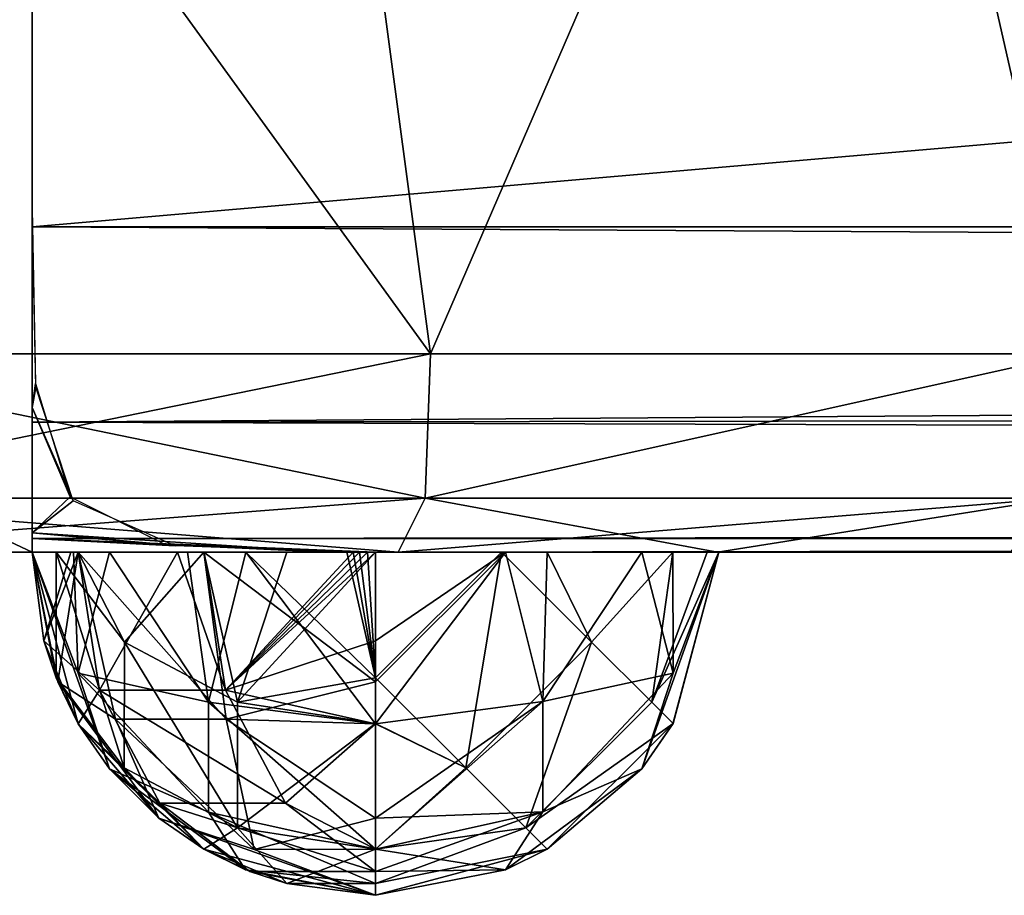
# Model space of a CAD drawing. Header units: millimetres. Extents: x -96 to 96, y -34 to 18.
# Tile 51 of 192: x -45.77 to -44.33, y -32.5 to -31.22. Entities that reach past the tile are written whole.
import ezdxf

# ---------------------------------------------------------------- set-up
doc = ezdxf.new("R2010")
doc.units = ezdxf.units.MM
doc.header["$LTSCALE"] = 65.185185
for name, color, linetype in [('104', 7, 'CONTINUOUS'), ('194', 7, 'CONTINUOUS'), ('238', 7, 'CONTINUOUS'), ('270', 7, 'CONTINUOUS'), ('275', 7, 'CONTINUOUS'), ('303', 7, 'CONTINUOUS'), ('321', 7, 'CONTINUOUS'), ('337', 7, 'CONTINUOUS'), ('351', 7, 'CONTINUOUS'), ('587', 7, 'CONTINUOUS'), ('588', 7, 'CONTINUOUS'), ('594', 7, 'CONTINUOUS'), ('595', 7, 'CONTINUOUS'), ('615', 7, 'CONTINUOUS'), ('617', 7, 'CONTINUOUS'), ('627', 7, 'CONTINUOUS'), ('628', 7, 'CONTINUOUS'), ('637', 7, 'CONTINUOUS'), ('638', 7, 'CONTINUOUS'), ('645', 7, 'CONTINUOUS'), ('646', 7, 'CONTINUOUS'), ('653', 7, 'CONTINUOUS'), ('654', 7, 'CONTINUOUS')]:
    doc.layers.add(name, color=color, linetype=linetype)

msp = doc.modelspace()

# ---------------------------------------------------------------- linework, layer by layer
at = {"layer": '104', "color": 7, "linetype": 'Continuous'}
for points in [[(-50.4228, -32, -20.3524), (-54.25, -32, -22.2466), (-45.75, -32, -22.2466), (-50.4228, -32, -20.3524)], [(-54.25, -32, 22.2466), (-49.5772, -32, 20.3524), (-45.75, -32, 22.2466), (-54.25, -32, 22.2466)], [(-49.5772, -32, -20.3524), (-50.4228, -32, -20.3524), (-45.75, -32, -22.2466), (-49.5772, -32, -20.3524)], [(-48.8154, -32, -19.9855), (-49.5772, -32, -20.3524), (-45.75, -32, -22.2466), (-48.8154, -32, -19.9855)], [(-49.5772, -32, 20.3524), (-48.8154, -32, 19.9855), (-45.75, -32, 22.2466), (-49.5772, -32, 20.3524)], [(-48.2882, -32, -19.3244), (-48.8154, -32, -19.9855), (-45.75, -32, -22.2466), (-48.2882, -32, -19.3244)], [(-48.8154, -32, 19.9855), (-48.2882, -32, 19.3244), (-45.75, -32, 16.2624), (-48.8154, -32, 19.9855)], [(-48.8154, -32, 19.9855), (-45.75, -32, 16.2624), (-45.75, -32, 22.2466), (-48.8154, -32, 19.9855)], [(-48.1, -32, -18.5), (-48.2882, -32, -19.3244), (-45.75, -32, -22.2466), (-48.1, -32, -18.5)], [(-45.75, -32, 16.2624), (-48.2882, -32, 19.3244), (-46.2, -32, 11.7127), (-45.75, -32, 16.2624)], [(-46.2, -32, -11.7127), (-48.1, -32, -18.5), (-45.75, -32, -22.2466), (-46.2, -32, -11.7127)], [(-45.2172, -32, 11.8763), (-45.75, -32, 16.2624), (-46.2, -32, 11.7127), (-45.2172, -32, 11.8763)], [(-45.2172, -32, -11.8763), (-46.2, -32, -11.7127), (-45.25, -32, -15.7624), (-45.2172, -32, -11.8763)], [(-45.25, -32, -15.7624), (-46.2, -32, -11.7127), (-45.5, -32, -15.8294), (-45.25, -32, -15.7624)], [(-45.5, -32, -15.8294), (-46.2, -32, -11.7127), (-45.683, -32, -16.0124), (-45.5, -32, -15.8294)], [(-45.683, -32, -16.0124), (-46.2, -32, -11.7127), (-45.75, -32, -16.2624), (-45.683, -32, -16.0124)], [(-45.75, -32, -16.2624), (-46.2, -32, -11.7127), (-45.75, -32, -22.2466), (-45.75, -32, -16.2624)], [(-45.7151, -32, 16.0789), (-45.75, -32, 16.2624), (-45.2172, -32, 11.8763), (-45.7151, -32, 16.0789)], [(-45.683, -32, 16.0124), (-45.7151, -32, 16.0789), (-45.2172, -32, 11.8763), (-45.683, -32, 16.0124)], [(-45.5, -32, 15.8294), (-45.683, -32, 16.0124), (-45.2172, -32, 11.8763), (-45.5, -32, 15.8294)], [(-45.3794, -32, 15.7795), (-45.5, -32, 15.8294), (-45.2172, -32, 11.8763), (-45.3794, -32, 15.7795)], [(-45.25, -32, 15.7624), (-45.3794, -32, 15.7795), (-45.2172, -32, 11.8763), (-45.25, -32, 15.7624)], [(-4.873, -32, 22.7624), (-45.25, -32, 22.7624), (-29.5069, -32, 21.7064), (-4.873, -32, 22.7624)], [(-29.5069, -32, 21.7064), (-45.25, -32, 22.7624), (-40.8476, -32, 21.7064), (-29.5069, -32, 21.7064)], [(-45.0607, -32, 22.7252), (-45, -32, 22.6955), (-45.25, -32, 22.7624), (-45.0607, -32, 22.7252)], [(-45.25, -32, 22.7624), (-45, -32, 22.6955), (-40.8476, -32, 21.7064), (-45.25, -32, 22.7624)], [(-45.0665, -32, 15.7973), (-45.25, -32, 15.7624), (-45.2172, -32, 11.8763), (-45.0665, -32, 15.7973)], [(-45.0607, -32, -15.7997), (-45.2172, -32, -11.8763), (-45.25, -32, -15.7624), (-45.0607, -32, -15.7997)], [(-45.25, -32, -22.7624), (-4.873, -32, -22.7624), (-45.0665, -32, -22.7276), (-45.25, -32, -22.7624)], [(-44.7523, -32, 12.0804), (-45.0665, -32, 15.7973), (-45.2172, -32, 11.8763), (-44.7523, -32, 12.0804)], [(-44.817, -32, -16.0124), (-45.2172, -32, -11.8763), (-44.8623, -32, -15.9468), (-44.817, -32, -16.0124)], [(-44.8623, -32, -15.9468), (-45.2172, -32, -11.8763), (-45, -32, -15.8294), (-44.8623, -32, -15.9468)], [(-45, -32, -15.8294), (-45.2172, -32, -11.8763), (-45.0607, -32, -15.7997), (-45, -32, -15.8294)], [(-44.7523, -32, -12.0804), (-45.2172, -32, -11.8763), (-44.817, -32, -16.0124), (-44.7523, -32, -12.0804)], [(-45, -32, 15.8294), (-45.0665, -32, 15.7973), (-44.7523, -32, 12.0804), (-45, -32, 15.8294)], [(-45.0665, -32, -22.7276), (-4.873, -32, -22.7624), (-45, -32, -22.6955), (-45.0665, -32, -22.7276)], [(-40.8476, -32, 21.7064), (-45, -32, 22.6955), (-42.1352, -32, 21.4503), (-40.8476, -32, 21.7064)], [(-44.8623, -32, 22.5781), (-44.817, -32, 22.5125), (-45, -32, 22.6955), (-44.8623, -32, 22.5781)], [(-45, -32, 22.6955), (-44.817, -32, 22.5125), (-42.1352, -32, 21.4503), (-45, -32, 22.6955)], [(-44.817, -32, 16.0125), (-45, -32, 15.8294), (-44.7523, -32, 12.0804), (-44.817, -32, 16.0125)], [(-45, -32, -22.6955), (-4.873, -32, -22.7624), (-44.817, -32, -22.5124), (-45, -32, -22.6955)], [(-44.817, -32, 22.5125), (-44.75, -32, 22.2624), (-43.9562, -32, 19.6293), (-44.817, -32, 22.5125)], [(-42.1352, -32, 21.4503), (-44.817, -32, 22.5125), (-43.2268, -32, 20.7209), (-42.1352, -32, 21.4503)], [(-43.2268, -32, 20.7209), (-44.817, -32, 22.5125), (-43.9562, -32, 19.6293), (-43.2268, -32, 20.7209)], [(-44.767, -32, 16.1331), (-44.817, -32, 16.0125), (-44.7523, -32, 12.0804), (-44.767, -32, 16.1331)], [(-44.75, -32, -16.2624), (-44.7523, -32, -12.0804), (-44.817, -32, -16.0124), (-44.75, -32, -16.2624)], [(-44.817, -32, -22.5124), (-4.873, -32, -22.7624), (-44.767, -32, -22.3918), (-44.817, -32, -22.5124)], [(-44.75, -32, 16.2624), (-44.767, -32, 16.1331), (-44.7523, -32, 12.0804), (-44.75, -32, 16.2624)], [(-44.767, -32, -22.3918), (-4.873, -32, -22.7624), (-44.75, -32, -22.2624), (-44.767, -32, -22.3918)], [(-44.3258, -32, 12.3609), (-44.75, -32, 16.2624), (-44.7523, -32, 12.0804), (-44.3258, -32, 12.3609)], [(-44.3258, -32, -12.3609), (-44.7523, -32, -12.0804), (-44.75, -32, -16.2624), (-44.3258, -32, -12.3609)], [(-40.8476, -32, -21.7064), (-42.1352, -32, -21.4503), (-44.75, -32, -22.2624), (-40.8476, -32, -21.7064)], [(-4.873, -32, -22.7624), (-40.8476, -32, -21.7064), (-44.75, -32, -22.2624), (-4.873, -32, -22.7624)], [(-43.9562, -32, 19.6293), (-44.75, -32, 22.2624), (-44.2123, -32, 18.3417), (-43.9562, -32, 19.6293)], [(-44.2123, -32, 18.3417), (-44.75, -32, 22.2624), (-44.2123, -32, 14.5396), (-44.2123, -32, 18.3417)], [(-44.2123, -32, 14.5396), (-44.75, -32, 22.2624), (-44.3258, -32, 12.3609), (-44.2123, -32, 14.5396)], [(-44.75, -32, 22.2624), (-44.75, -32, 16.2624), (-44.3258, -32, 12.3609), (-44.75, -32, 22.2624)], [(-44.2123, -32, -18.3417), (-44.3258, -32, -12.3609), (-44.75, -32, -16.2624), (-44.2123, -32, -18.3417)], [(-44.75, -32, -22.2624), (-43.9562, -32, -19.6293), (-44.75, -32, -16.2624), (-44.75, -32, -22.2624)], [(-42.1352, -32, -21.4503), (-43.2268, -32, -20.7209), (-44.75, -32, -22.2624), (-42.1352, -32, -21.4503)], [(-43.9562, -32, -19.6293), (-44.2123, -32, -18.3417), (-44.75, -32, -16.2624), (-43.9562, -32, -19.6293)], [(-43.2268, -32, -20.7209), (-43.9562, -32, -19.6293), (-44.75, -32, -22.2624), (-43.2268, -32, -20.7209)]]:
    msp.add_3dface(points, dxfattribs=at)
at = {"layer": '194', "color": 7, "linetype": 'Continuous'}
for points in [[(-4.873, -31.5262, -23.2618), (-45.75, -31.5262, -23.2618), (-4.873, -28, -23.4466), (-4.873, -31.5262, -23.2618)], [(-45.75, -31.5262, -23.2618), (-45.75, -28, -23.4466), (-4.873, -28, -23.4466), (-45.75, -31.5262, -23.2618)]]:
    msp.add_3dface(points, dxfattribs=at)
at = {"layer": '238', "color": 7, "linetype": 'Continuous'}
for points in [[(-4.873, -31.5262, 23.2618), (-4.873, -28, 23.4466), (-45.75, -28, 23.4466), (-4.873, -31.5262, 23.2618)], [(-4.873, -31.5262, 23.2618), (-45.75, -28, 23.4466), (-45.75, -31.5262, 23.2618), (-4.873, -31.5262, 23.2618)]]:
    msp.add_3dface(points, dxfattribs=at)
at = {"layer": '270', "color": 7, "linetype": 'Continuous'}
for points in [[(-45.75, -31.5, -22.2624), (-45.75, -31.7896, -22.3549), (-45.7447, -31.7597, -22.3352), (-45.75, -31.5, -22.2624)], [(-45.75, -31.8106, -23.1543), (-45.75, -31.5262, -23.2618), (-4.873, -31.7647, -23.1866), (-45.75, -31.8106, -23.1543)], [(-45.75, -31.5262, -23.2618), (-4.873, -31.5262, -23.2618), (-4.873, -31.7647, -23.1866), (-45.75, -31.5262, -23.2618)], [(-45.7447, -31.7597, -22.3352), (-45.75, -31.7896, -22.3549), (-45.6903, -31.9252, -22.4993), (-45.7447, -31.7597, -22.3352)], [(-4.873, -31.9373, -23.0049), (-45.75, -31.8106, -23.1543), (-4.873, -31.7647, -23.1866), (-4.873, -31.9373, -23.0049)], [(-45.75, -31.7896, -22.3549), (-45.75, -31.9722, -22.598), (-45.6903, -31.9252, -22.4993), (-45.75, -31.7896, -22.3549)], [(-45.75, -31.9802, -22.9019), (-45.75, -31.8106, -23.1543), (-4.873, -31.9373, -23.0049), (-45.75, -31.9802, -22.9019)], [(-45.6903, -31.9252, -22.4993), (-45.75, -31.9722, -22.598), (-45.5417, -31.9911, -22.6685), (-45.6903, -31.9252, -22.4993)], [(-4.873, -32, -22.7624), (-45.75, -31.9802, -22.9019), (-4.873, -31.9373, -23.0049), (-4.873, -32, -22.7624)], [(-45.75, -31.9722, -22.598), (-45.75, -31.9802, -22.9019), (-45.5417, -31.9911, -22.6685), (-45.75, -31.9722, -22.598)], [(-45.2735, -32, -22.7619), (-45.75, -31.9802, -22.9019), (-45.2618, -32, -22.7623), (-45.2735, -32, -22.7619)], [(-45.2826, -32, -22.7614), (-45.75, -31.9802, -22.9019), (-45.2735, -32, -22.7619), (-45.2826, -32, -22.7614)], [(-45.2917, -32, -22.7607), (-45.75, -31.9802, -22.9019), (-45.2826, -32, -22.7614), (-45.2917, -32, -22.7607)], [(-45.5417, -31.9911, -22.6685), (-45.75, -31.9802, -22.9019), (-45.2917, -32, -22.7607), (-45.5417, -31.9911, -22.6685)], [(-4.873, -32, -22.7624), (-45.25, -32, -22.7624), (-45.75, -31.9802, -22.9019), (-4.873, -32, -22.7624)], [(-45.75, -31.9802, -22.9019), (-45.25, -32, -22.7624), (-45.2618, -32, -22.7623), (-45.75, -31.9802, -22.9019)]]:
    msp.add_3dface(points, dxfattribs=at)
at = {"layer": '275', "color": 7, "linetype": 'Continuous'}
for points in [[(-45.75, -31.5, 22.2624), (-45.7451, -31.7543, 22.3319), (-45.75, -31.7896, 22.3549), (-45.75, -31.5, 22.2624)], [(-4.873, -31.5262, 23.2618), (-45.75, -31.5262, 23.2618), (-45.75, -31.8106, 23.1543), (-4.873, -31.5262, 23.2618)], [(-4.873, -31.5262, 23.2618), (-45.75, -31.8106, 23.1543), (-4.873, -31.7647, 23.1866), (-4.873, -31.5262, 23.2618)], [(-45.7451, -31.7543, 22.3319), (-45.6948, -31.9198, 22.4908), (-45.75, -31.7896, 22.3549), (-45.7451, -31.7543, 22.3319)], [(-4.873, -31.7647, 23.1866), (-45.75, -31.8106, 23.1543), (-4.873, -31.9373, 23.0049), (-4.873, -31.7647, 23.1866)], [(-45.75, -31.7896, 22.3549), (-45.6948, -31.9198, 22.4908), (-45.75, -31.9722, 22.598), (-45.75, -31.7896, 22.3549)], [(-45.75, -31.8106, 23.1543), (-45.75, -31.9802, 22.9019), (-4.873, -31.9373, 23.0049), (-45.75, -31.8106, 23.1543)], [(-45.6948, -31.9198, 22.4908), (-45.5563, -31.9889, 22.6576), (-45.75, -31.9722, 22.598), (-45.6948, -31.9198, 22.4908)], [(-45.75, -31.9802, 22.9019), (-45.25, -32, 22.7624), (-4.873, -31.9373, 23.0049), (-45.75, -31.9802, 22.9019)], [(-45.25, -32, 22.7624), (-4.873, -32, 22.7624), (-4.873, -31.9373, 23.0049), (-45.25, -32, 22.7624)], [(-45.5563, -31.9889, 22.6576), (-45.3183, -32, 22.7578), (-45.75, -31.9722, 22.598), (-45.5563, -31.9889, 22.6576)], [(-45.75, -31.9722, 22.598), (-45.3183, -32, 22.7578), (-45.75, -31.9802, 22.9019), (-45.75, -31.9722, 22.598)], [(-45.2618, -32, 22.7623), (-45.25, -32, 22.7624), (-45.75, -31.9802, 22.9019), (-45.2618, -32, 22.7623)], [(-45.2735, -32, 22.7619), (-45.2618, -32, 22.7623), (-45.75, -31.9802, 22.9019), (-45.2735, -32, 22.7619)], [(-45.2826, -32, 22.7614), (-45.2735, -32, 22.7619), (-45.75, -31.9802, 22.9019), (-45.2826, -32, 22.7614)], [(-45.2917, -32, 22.7607), (-45.2826, -32, 22.7614), (-45.75, -31.9802, 22.9019), (-45.2917, -32, 22.7607)], [(-45.298, -32, 22.7601), (-45.2917, -32, 22.7607), (-45.75, -31.9802, 22.9019), (-45.298, -32, 22.7601)], [(-45.3042, -32, 22.7595), (-45.298, -32, 22.7601), (-45.75, -31.9802, 22.9019), (-45.3042, -32, 22.7595)], [(-45.3081, -32, 22.7591), (-45.3042, -32, 22.7595), (-45.75, -31.9802, 22.9019), (-45.3081, -32, 22.7591)], [(-45.3119, -32, 22.7586), (-45.3081, -32, 22.7591), (-45.75, -31.9802, 22.9019), (-45.3119, -32, 22.7586)], [(-45.314, -32, 22.7583), (-45.3119, -32, 22.7586), (-45.75, -31.9802, 22.9019), (-45.314, -32, 22.7583)], [(-45.3162, -32, 22.7581), (-45.314, -32, 22.7583), (-45.75, -31.9802, 22.9019), (-45.3162, -32, 22.7581)], [(-45.3183, -32, 22.7578), (-45.3162, -32, 22.7581), (-45.75, -31.9802, 22.9019), (-45.3183, -32, 22.7578)]]:
    msp.add_3dface(points, dxfattribs=at)
at = {"layer": '303', "color": 7, "linetype": 'Continuous'}
for points in [[(-46.2, -31.7113, 11.2596), (-45.36, -30.2887, 10.6821), (-45.17, -31.7113, 11.4152), (-46.2, -31.7113, 11.2596)], [(-46.2, -31.7113, 11.2596), (-46.2, -30.2887, 10.5962), (-45.36, -30.2887, 10.6821), (-46.2, -31.7113, 11.2596)], [(-45.36, -30.2887, 10.6821), (-44.5549, -30.2887, 10.9362), (-45.17, -31.7113, 11.4152), (-45.36, -30.2887, 10.6821)], [(-45.17, -31.7113, 11.4152), (-44.5549, -30.2887, 10.9362), (-44.2319, -31.7113, 11.8681), (-45.17, -31.7113, 11.4152)], [(-44.5549, -30.2887, 10.9362), (-43.8178, -30.2887, 11.348), (-44.2319, -31.7113, 11.8681), (-44.5549, -30.2887, 10.9362)]]:
    msp.add_3dface(points, dxfattribs=at)
at = {"layer": '321', "color": 7, "linetype": 'Continuous'}
for points in [[(-46.2, -30.2887, -10.5962), (-45.17, -31.7113, -11.4152), (-45.36, -30.2887, -10.6821), (-46.2, -30.2887, -10.5962)], [(-46.2, -31.7113, -11.2596), (-45.17, -31.7113, -11.4152), (-46.2, -30.2887, -10.5962), (-46.2, -31.7113, -11.2596)], [(-45.36, -30.2887, -10.6821), (-45.17, -31.7113, -11.4152), (-44.5549, -30.2887, -10.9362), (-45.36, -30.2887, -10.6821)], [(-45.17, -31.7113, -11.4152), (-44.2319, -31.7113, -11.8681), (-44.5549, -30.2887, -10.9362), (-45.17, -31.7113, -11.4152)], [(-44.5549, -30.2887, -10.9362), (-44.2319, -31.7113, -11.8681), (-43.8178, -30.2887, -11.348), (-44.5549, -30.2887, -10.9362)]]:
    msp.add_3dface(points, dxfattribs=at)
at = {"layer": '337', "color": 7, "linetype": 'Continuous'}
for points in [[(-46.2, -31.7113, 11.2596), (-45.17, -31.7113, 11.4152), (-46.2, -31.9217, 11.4441), (-46.2, -31.7113, 11.2596)], [(-45.17, -31.7113, 11.4152), (-45.1779, -31.9217, 11.6062), (-46.2, -31.9217, 11.4441), (-45.17, -31.7113, 11.4152)], [(-45.17, -31.7113, 11.4152), (-44.2319, -31.7113, 11.8681), (-45.1779, -31.9217, 11.6062), (-45.17, -31.7113, 11.4152)], [(-44.2319, -31.7113, 11.8681), (-44.2562, -31.9217, 12.0767), (-45.1779, -31.9217, 11.6062), (-44.2319, -31.7113, 11.8681)], [(-45.2172, -32, 11.8763), (-46.2, -32, 11.7127), (-45.1779, -31.9217, 11.6062), (-45.2172, -32, 11.8763)], [(-45.1779, -31.9217, 11.6062), (-46.2, -32, 11.7127), (-46.2, -31.9217, 11.4441), (-45.1779, -31.9217, 11.6062)], [(-44.7523, -32, 12.0804), (-45.2172, -32, 11.8763), (-44.2562, -31.9217, 12.0767), (-44.7523, -32, 12.0804)], [(-44.2562, -31.9217, 12.0767), (-45.2172, -32, 11.8763), (-45.1779, -31.9217, 11.6062), (-44.2562, -31.9217, 12.0767)], [(-44.3258, -32, 12.3609), (-44.7523, -32, 12.0804), (-44.2562, -31.9217, 12.0767), (-44.3258, -32, 12.3609)]]:
    msp.add_3dface(points, dxfattribs=at)
at = {"layer": '351', "color": 7, "linetype": 'Continuous'}
for points in [[(-46.2, -31.7113, -11.2596), (-46.2, -31.9217, -11.4441), (-45.1779, -31.9217, -11.6062), (-46.2, -31.7113, -11.2596)], [(-45.17, -31.7113, -11.4152), (-46.2, -31.7113, -11.2596), (-45.1779, -31.9217, -11.6062), (-45.17, -31.7113, -11.4152)], [(-44.2319, -31.7113, -11.8681), (-45.17, -31.7113, -11.4152), (-45.1779, -31.9217, -11.6062), (-44.2319, -31.7113, -11.8681)], [(-44.2562, -31.9217, -12.0767), (-44.2319, -31.7113, -11.8681), (-45.1779, -31.9217, -11.6062), (-44.2562, -31.9217, -12.0767)], [(-46.2, -31.9217, -11.4441), (-45.2172, -32, -11.8763), (-45.1779, -31.9217, -11.6062), (-46.2, -31.9217, -11.4441)], [(-46.2, -32, -11.7127), (-45.2172, -32, -11.8763), (-46.2, -31.9217, -11.4441), (-46.2, -32, -11.7127)], [(-45.2172, -32, -11.8763), (-44.7523, -32, -12.0804), (-45.1779, -31.9217, -11.6062), (-45.2172, -32, -11.8763)], [(-44.7523, -32, -12.0804), (-44.2562, -31.9217, -12.0767), (-45.1779, -31.9217, -11.6062), (-44.7523, -32, -12.0804)], [(-44.7523, -32, -12.0804), (-44.3258, -32, -12.3609), (-44.2562, -31.9217, -12.0767), (-44.7523, -32, -12.0804)]]:
    msp.add_3dface(points, dxfattribs=at)
at = {"layer": '587', "color": 7, "linetype": 'Continuous'}
for points in [[(-45.75, -32, -22.2624), (-45.75, -32, -22.2466), (-45.75, -28, -22.2466), (-45.75, -32, -22.2624)], [(-45.75, -28, -23.4466), (-45.75, -31.5262, -23.2618), (-45.75, -28, -22.3028), (-45.75, -28, -23.4466)], [(-45.75, -31.5, -22.2624), (-45.75, -32, -22.2624), (-45.75, -28, -22.2466), (-45.75, -31.5, -22.2624)], [(-45.75, -28, -22.3028), (-45.75, -31.5262, -23.2618), (-45.75, -28, -22.2466), (-45.75, -28, -22.3028)], [(-45.75, -31.5262, -23.2618), (-45.75, -31.5, -22.2624), (-45.75, -28, -22.2466), (-45.75, -31.5262, -23.2618)], [(-45.75, -31.5262, -23.2618), (-45.75, -31.7896, -22.3549), (-45.75, -31.5, -22.2624), (-45.75, -31.5262, -23.2618)], [(-45.75, -31.5262, -23.2618), (-45.75, -31.8106, -23.1543), (-45.75, -31.7896, -22.3549), (-45.75, -31.5262, -23.2618)], [(-45.75, -31.8106, -23.1543), (-45.75, -31.9722, -22.598), (-45.75, -31.7896, -22.3549), (-45.75, -31.8106, -23.1543)], [(-45.75, -31.8106, -23.1543), (-45.75, -31.9802, -22.9019), (-45.75, -31.9722, -22.598), (-45.75, -31.8106, -23.1543)]]:
    msp.add_3dface(points, dxfattribs=at)
at = {"layer": '588', "color": 7, "linetype": 'Continuous'}
for points in [[(-45.75, -28, -22.2466), (-54.25, -32, -22.2466), (-54.25, -28, -22.2466), (-45.75, -28, -22.2466)], [(-45.75, -32, -22.2466), (-54.25, -32, -22.2466), (-45.75, -28, -22.2466), (-45.75, -32, -22.2466)]]:
    msp.add_3dface(points, dxfattribs=at)
at = {"layer": '594', "color": 7, "linetype": 'Continuous'}
for points in [[(-54.25, -32, 22.2466), (-45.75, -32, 22.2466), (-54.25, -28, 22.2466), (-54.25, -32, 22.2466)], [(-54.25, -28, 22.2466), (-45.75, -32, 22.2466), (-45.75, -28, 22.2466), (-54.25, -28, 22.2466)]]:
    msp.add_3dface(points, dxfattribs=at)
at = {"layer": '595', "color": 7, "linetype": 'Continuous'}
for points in [[(-45.75, -28, 22.2466), (-45.75, -32, 22.2466), (-45.75, -28, 22.3028), (-45.75, -28, 22.2466)], [(-45.75, -31.5262, 23.2618), (-45.75, -28, 23.4466), (-45.75, -31.5, 22.2624), (-45.75, -31.5262, 23.2618)], [(-45.75, -31.5, 22.2624), (-45.75, -28, 23.4466), (-45.75, -28, 22.3028), (-45.75, -31.5, 22.2624)], [(-45.75, -32, 22.2466), (-45.75, -31.5, 22.2624), (-45.75, -28, 22.3028), (-45.75, -32, 22.2466)], [(-45.75, -31.5262, 23.2618), (-45.75, -31.5, 22.2624), (-45.75, -31.7896, 22.3549), (-45.75, -31.5262, 23.2618)], [(-45.75, -31.5, 22.2624), (-45.75, -32, 22.2466), (-45.75, -32, 22.2624), (-45.75, -31.5, 22.2624)], [(-45.75, -31.5262, 23.2618), (-45.75, -31.7896, 22.3549), (-45.75, -31.8106, 23.1543), (-45.75, -31.5262, 23.2618)], [(-45.75, -31.7896, 22.3549), (-45.75, -31.9722, 22.598), (-45.75, -31.8106, 23.1543), (-45.75, -31.7896, 22.3549)], [(-45.75, -31.9722, 22.598), (-45.75, -31.9802, 22.9019), (-45.75, -31.8106, 23.1543), (-45.75, -31.9722, 22.598)]]:
    msp.add_3dface(points, dxfattribs=at)
at = {"layer": '615', "color": 7, "linetype": 'Continuous'}
for points in [[(-45.75, -32, 22.2466), (-45.75, -32, 16.2624), (-45.7153, -32.1831, 16.2624), (-45.75, -32, 22.2466)], [(-45.75, -32, 22.2624), (-45.75, -32, 22.2466), (-45.7153, -32.1831, 16.2624), (-45.75, -32, 22.2624)], [(-45.733, -32.1294, 22.2624), (-45.75, -32, 22.2624), (-45.7153, -32.1831, 16.2624), (-45.733, -32.1294, 22.2624)], [(-44.75, -32, 16.2624), (-44.817, -32.25, 22.2624), (-44.8169, -32.2498, 16.2624), (-44.75, -32, 16.2624)], [(-44.75, -32, 16.2624), (-44.75, -32, 22.2624), (-44.817, -32.25, 22.2624), (-44.75, -32, 16.2624)], [(-45.683, -32.25, 22.2624), (-45.733, -32.1294, 22.2624), (-45.7153, -32.1831, 16.2624), (-45.683, -32.25, 22.2624)], [(-45.683, -32.25, 16.2624), (-45.683, -32.25, 22.2624), (-45.7153, -32.1831, 16.2624), (-45.683, -32.25, 16.2624)], [(-45.5, -32.433, 22.2624), (-45.683, -32.25, 22.2624), (-45.683, -32.25, 16.2624), (-45.5, -32.433, 22.2624)], [(-45.5, -32.433, 16.2624), (-45.5, -32.433, 22.2624), (-45.683, -32.25, 16.2624), (-45.5, -32.433, 16.2624)], [(-44.8169, -32.2498, 16.2624), (-44.8623, -32.3157, 22.2624), (-45, -32.433, 16.2624), (-44.8169, -32.2498, 16.2624)], [(-44.817, -32.25, 22.2624), (-44.8623, -32.3157, 22.2624), (-44.8169, -32.2498, 16.2624), (-44.817, -32.25, 22.2624)], [(-44.8623, -32.3157, 22.2624), (-45, -32.433, 22.2624), (-45, -32.433, 16.2624), (-44.8623, -32.3157, 22.2624)], [(-45.3794, -32.483, 16.2624), (-45.4331, -32.4653, 22.2624), (-45.5, -32.433, 16.2624), (-45.3794, -32.483, 16.2624)], [(-45.4331, -32.4653, 22.2624), (-45.5, -32.433, 22.2624), (-45.5, -32.433, 16.2624), (-45.4331, -32.4653, 22.2624)], [(-45.0607, -32.4628, 22.2624), (-45.25, -32.5, 22.2624), (-45, -32.433, 16.2624), (-45.0607, -32.4628, 22.2624)], [(-45, -32.433, 16.2624), (-45.25, -32.5, 22.2624), (-45.25, -32.5, 16.2624), (-45, -32.433, 16.2624)], [(-45, -32.433, 22.2624), (-45.0607, -32.4628, 22.2624), (-45, -32.433, 16.2624), (-45, -32.433, 22.2624)], [(-45.25, -32.5, 16.2624), (-45.4331, -32.4653, 22.2624), (-45.3794, -32.483, 16.2624), (-45.25, -32.5, 16.2624)], [(-45.25, -32.5, 22.2624), (-45.4331, -32.4653, 22.2624), (-45.25, -32.5, 16.2624), (-45.25, -32.5, 22.2624)]]:
    msp.add_3dface(points, dxfattribs=at)
at = {"layer": '617', "color": 7, "linetype": 'Continuous'}
for points in [[(-45.75, -32, -22.2466), (-45.75, -32, -22.2624), (-45.683, -32.25, -22.2624), (-45.75, -32, -22.2466)], [(-45.75, -32, -16.2624), (-45.683, -32.25, -22.2624), (-45.7128, -32.1893, -16.2624), (-45.75, -32, -16.2624)], [(-45.75, -32, -16.2624), (-45.75, -32, -22.2466), (-45.683, -32.25, -22.2624), (-45.75, -32, -16.2624)], [(-44.75, -32, -22.2624), (-44.75, -32, -16.2624), (-44.817, -32.25, -16.2624), (-44.75, -32, -22.2624)], [(-44.8169, -32.2498, -22.2624), (-44.75, -32, -22.2624), (-44.817, -32.25, -16.2624), (-44.8169, -32.2498, -22.2624)], [(-45.7128, -32.1893, -16.2624), (-45.683, -32.25, -22.2624), (-45.683, -32.25, -16.2624), (-45.7128, -32.1893, -16.2624)], [(-45.683, -32.25, -22.2624), (-45.6377, -32.3157, -22.2624), (-45.683, -32.25, -16.2624), (-45.683, -32.25, -22.2624)], [(-45.683, -32.25, -16.2624), (-45.6377, -32.3157, -22.2624), (-45.5657, -32.3877, -16.2624), (-45.683, -32.25, -16.2624)], [(-45, -32.433, -22.2624), (-44.8169, -32.2498, -22.2624), (-44.8623, -32.3157, -16.2624), (-45, -32.433, -22.2624)], [(-44.8623, -32.3157, -16.2624), (-44.8169, -32.2498, -22.2624), (-44.817, -32.25, -16.2624), (-44.8623, -32.3157, -16.2624)], [(-45.6377, -32.3157, -22.2624), (-45.5, -32.433, -22.2624), (-45.5657, -32.3877, -16.2624), (-45.6377, -32.3157, -22.2624)], [(-45, -32.433, -16.2624), (-45, -32.433, -22.2624), (-44.8623, -32.3157, -16.2624), (-45, -32.433, -16.2624)], [(-45.5657, -32.3877, -16.2624), (-45.5, -32.433, -22.2624), (-45.5, -32.433, -16.2624), (-45.5657, -32.3877, -16.2624)], [(-45.4393, -32.4628, -22.2624), (-45.25, -32.5, -22.2624), (-45.5, -32.433, -16.2624), (-45.4393, -32.4628, -22.2624)], [(-45.5, -32.433, -22.2624), (-45.4393, -32.4628, -22.2624), (-45.5, -32.433, -16.2624), (-45.5, -32.433, -22.2624)], [(-45.5, -32.433, -16.2624), (-45.25, -32.5, -22.2624), (-45.25, -32.5, -16.2624), (-45.5, -32.433, -16.2624)], [(-45.25, -32.5, -22.2624), (-45, -32.433, -22.2624), (-45.25, -32.5, -16.2624), (-45.25, -32.5, -22.2624)], [(-45.25, -32.5, -16.2624), (-45, -32.433, -22.2624), (-45.0607, -32.4628, -16.2624), (-45.25, -32.5, -16.2624)], [(-45.0607, -32.4628, -16.2624), (-45, -32.433, -22.2624), (-45, -32.433, -16.2624), (-45.0607, -32.4628, -16.2624)]]:
    msp.add_3dface(points, dxfattribs=at)
at = {"layer": '627', "color": 7, "linetype": 'Continuous'}
for points in [[(-45.683, -32, -16.0124), (-45.75, -32, -16.2624), (-45.7128, -32.1893, -16.2624), (-45.683, -32, -16.0124)], [(-45.683, -32, -16.0124), (-45.7128, -32.1893, -16.2624), (-45.6286, -32.2434, -16.0448), (-45.683, -32, -16.0124)], [(-45.4677, -32.2434, -15.8838), (-45.683, -32, -16.0124), (-45.6286, -32.2434, -16.0448), (-45.4677, -32.2434, -15.8838)], [(-45.5, -32, -15.8294), (-45.683, -32, -16.0124), (-45.4677, -32.2434, -15.8838), (-45.5, -32, -15.8294)], [(-45.25, -32.1893, -15.7997), (-45.5, -32, -15.8294), (-45.4677, -32.2434, -15.8838), (-45.25, -32.1893, -15.7997)], [(-45.25, -32, -15.7624), (-45.5, -32, -15.8294), (-45.25, -32.1893, -15.7997), (-45.25, -32, -15.7624)], [(-45.7128, -32.1893, -16.2624), (-45.683, -32.25, -16.2624), (-45.5657, -32.3877, -16.2624), (-45.7128, -32.1893, -16.2624)], [(-45.7128, -32.1893, -16.2624), (-45.5657, -32.3877, -16.2624), (-45.6286, -32.2434, -16.0448), (-45.7128, -32.1893, -16.2624)], [(-45.25, -32.1893, -15.7997), (-45.4677, -32.2434, -15.8838), (-45.25, -32.25, -15.8294), (-45.25, -32.1893, -15.7997)], [(-45.6286, -32.2434, -16.0448), (-45.5657, -32.3877, -16.2624), (-45.4266, -32.4331, -16.0858), (-45.6286, -32.2434, -16.0448)], [(-45.4677, -32.2434, -15.8838), (-45.6286, -32.2434, -16.0448), (-45.4266, -32.4331, -16.0858), (-45.4677, -32.2434, -15.8838)], [(-45.4677, -32.2434, -15.8838), (-45.25, -32.3877, -15.9468), (-45.25, -32.25, -15.8294), (-45.4677, -32.2434, -15.8838)], [(-45.4677, -32.2434, -15.8838), (-45.4266, -32.4331, -16.0858), (-45.25, -32.3877, -15.9468), (-45.4677, -32.2434, -15.8838)], [(-45.5657, -32.3877, -16.2624), (-45.25, -32.5, -16.2624), (-45.4266, -32.4331, -16.0858), (-45.5657, -32.3877, -16.2624)], [(-45.5657, -32.3877, -16.2624), (-45.5, -32.433, -16.2624), (-45.25, -32.5, -16.2624), (-45.5657, -32.3877, -16.2624)], [(-45.25, -32.3877, -15.9468), (-45.4266, -32.4331, -16.0858), (-45.25, -32.433, -16.0124), (-45.25, -32.3877, -15.9468)], [(-45.4266, -32.4331, -16.0858), (-45.25, -32.5, -16.2624), (-45.25, -32.433, -16.0124), (-45.4266, -32.4331, -16.0858)]]:
    msp.add_3dface(points, dxfattribs=at)
at = {"layer": '628', "color": 7, "linetype": 'Continuous'}
for points in [[(-45.6831, -32.1765, -22.4392), (-45.75, -32, -22.2624), (-45.6898, -32, -22.5003), (-45.6831, -32.1765, -22.4392)], [(-45.6377, -32.3157, -22.2624), (-45.75, -32, -22.2624), (-45.6831, -32.1765, -22.4392), (-45.6377, -32.3157, -22.2624)], [(-45.75, -32, -22.2624), (-45.6377, -32.3157, -22.2624), (-45.683, -32.25, -22.2624), (-45.75, -32, -22.2624)], [(-45.6376, -32, -22.5783), (-45.6831, -32.1765, -22.4392), (-45.6898, -32, -22.5003), (-45.6376, -32, -22.5783)], [(-45.6831, -32.1765, -22.4392), (-45.6376, -32, -22.5783), (-45.4935, -32.2185, -22.6405), (-45.6831, -32.1765, -22.4392)], [(-45.6376, -32, -22.5783), (-45.5237, -32, -22.6809), (-45.4935, -32.2185, -22.6405), (-45.6376, -32, -22.5783)], [(-45.4935, -32.2185, -22.6405), (-45.5237, -32, -22.6809), (-45.4391, -32, -22.7253), (-45.4935, -32.2185, -22.6405)], [(-45.4935, -32.2185, -22.6405), (-45.4391, -32, -22.7253), (-45.25, -32.25, -22.6955), (-45.4935, -32.2185, -22.6405)], [(-45.4391, -32, -22.7253), (-45.2917, -32, -22.7607), (-45.25, -32.1831, -22.7277), (-45.4391, -32, -22.7253)], [(-45.25, -32.25, -22.6955), (-45.4391, -32, -22.7253), (-45.25, -32.1831, -22.7277), (-45.25, -32.25, -22.6955)], [(-45.2917, -32, -22.7607), (-45.2826, -32, -22.7614), (-45.25, -32.1831, -22.7277), (-45.2917, -32, -22.7607)], [(-45.2826, -32, -22.7614), (-45.2735, -32, -22.7619), (-45.25, -32.1831, -22.7277), (-45.2826, -32, -22.7614)], [(-45.2735, -32, -22.7619), (-45.2618, -32, -22.7623), (-45.25, -32.1831, -22.7277), (-45.2735, -32, -22.7619)], [(-45.2618, -32, -22.7623), (-45.25, -32, -22.7624), (-45.25, -32.1831, -22.7277), (-45.2618, -32, -22.7623)], [(-45.6377, -32.3157, -22.2624), (-45.6831, -32.1765, -22.4392), (-45.4934, -32.3789, -22.4797), (-45.6377, -32.3157, -22.2624)], [(-45.4934, -32.3789, -22.4797), (-45.6831, -32.1765, -22.4392), (-45.4935, -32.2185, -22.6405), (-45.4934, -32.3789, -22.4797)], [(-45.4934, -32.3789, -22.4797), (-45.4935, -32.2185, -22.6405), (-45.25, -32.433, -22.5124), (-45.4934, -32.3789, -22.4797)], [(-45.25, -32.433, -22.5124), (-45.4935, -32.2185, -22.6405), (-45.25, -32.25, -22.6955), (-45.25, -32.433, -22.5124)], [(-45.4393, -32.4628, -22.2624), (-45.6377, -32.3157, -22.2624), (-45.4934, -32.3789, -22.4797), (-45.4393, -32.4628, -22.2624)], [(-45.4393, -32.4628, -22.2624), (-45.5, -32.433, -22.2624), (-45.6377, -32.3157, -22.2624), (-45.4393, -32.4628, -22.2624)], [(-45.4393, -32.4628, -22.2624), (-45.4934, -32.3789, -22.4797), (-45.25, -32.483, -22.3919), (-45.4393, -32.4628, -22.2624)], [(-45.25, -32.483, -22.3919), (-45.4934, -32.3789, -22.4797), (-45.25, -32.433, -22.5124), (-45.25, -32.483, -22.3919)], [(-45.25, -32.5, -22.2624), (-45.4393, -32.4628, -22.2624), (-45.25, -32.483, -22.3919), (-45.25, -32.5, -22.2624)]]:
    msp.add_3dface(points, dxfattribs=at)
at = {"layer": '637', "color": 7, "linetype": 'Continuous'}
for points in [[(-45.75, -32, 22.2624), (-45.733, -32.1294, 22.2624), (-45.694, -32, 22.4924), (-45.75, -32, 22.2624)], [(-45.733, -32.1294, 22.2624), (-45.683, -32, 22.5124), (-45.694, -32, 22.4924), (-45.733, -32.1294, 22.2624)], [(-45.733, -32.1294, 22.2624), (-45.6519, -32.2013, 22.4814), (-45.683, -32, 22.5124), (-45.733, -32.1294, 22.2624)], [(-45.683, -32, 22.5124), (-45.6519, -32.2013, 22.4814), (-45.5385, -32, 22.6708), (-45.683, -32, 22.5124)], [(-45.6519, -32.2013, 22.4814), (-45.4687, -32.2012, 22.6645), (-45.5385, -32, 22.6708), (-45.6519, -32.2013, 22.4814)], [(-45.4687, -32.2012, 22.6645), (-45.4998, -32, 22.6956), (-45.5385, -32, 22.6708), (-45.4687, -32.2012, 22.6645)], [(-45.2917, -32, 22.7607), (-45.298, -32, 22.7601), (-45.4998, -32, 22.6956), (-45.2917, -32, 22.7607)], [(-45.298, -32, 22.7601), (-45.3042, -32, 22.7595), (-45.4998, -32, 22.6956), (-45.298, -32, 22.7601)], [(-45.3042, -32, 22.7595), (-45.3183, -32, 22.7578), (-45.4998, -32, 22.6956), (-45.3042, -32, 22.7595)], [(-45.2826, -32, 22.7614), (-45.2917, -32, 22.7607), (-45.4998, -32, 22.6956), (-45.2826, -32, 22.7614)], [(-45.4687, -32.2012, 22.6645), (-45.2826, -32, 22.7614), (-45.4998, -32, 22.6956), (-45.4687, -32.2012, 22.6645)], [(-45.2618, -32, 22.7623), (-45.2735, -32, 22.7619), (-45.4687, -32.2012, 22.6645), (-45.2618, -32, 22.7623)], [(-45.2735, -32, 22.7619), (-45.2826, -32, 22.7614), (-45.4687, -32.2012, 22.6645), (-45.2735, -32, 22.7619)], [(-45.25, -32, 22.7624), (-45.2618, -32, 22.7623), (-45.4687, -32.2012, 22.6645), (-45.25, -32, 22.7624)], [(-45.25, -32.1294, 22.7454), (-45.25, -32, 22.7624), (-45.4687, -32.2012, 22.6645), (-45.25, -32.1294, 22.7454)], [(-45.3042, -32, 22.7595), (-45.3081, -32, 22.7591), (-45.3183, -32, 22.7578), (-45.3042, -32, 22.7595)], [(-45.3081, -32, 22.7591), (-45.3119, -32, 22.7586), (-45.3183, -32, 22.7578), (-45.3081, -32, 22.7591)], [(-45.3119, -32, 22.7586), (-45.314, -32, 22.7583), (-45.3183, -32, 22.7578), (-45.3119, -32, 22.7586)], [(-45.314, -32, 22.7583), (-45.3162, -32, 22.7581), (-45.3183, -32, 22.7578), (-45.314, -32, 22.7583)], [(-45.733, -32.1294, 22.2624), (-45.683, -32.25, 22.2624), (-45.6519, -32.2013, 22.4814), (-45.733, -32.1294, 22.2624)], [(-45.25, -32.25, 22.6955), (-45.25, -32.1294, 22.7454), (-45.4687, -32.2012, 22.6645), (-45.25, -32.25, 22.6955)], [(-45.683, -32.25, 22.2624), (-45.5643, -32.366, 22.3938), (-45.6519, -32.2013, 22.4814), (-45.683, -32.25, 22.2624)], [(-45.3812, -32.3658, 22.577), (-45.4687, -32.2012, 22.6645), (-45.6519, -32.2013, 22.4814), (-45.3812, -32.3658, 22.577)], [(-45.5643, -32.366, 22.3938), (-45.3812, -32.3658, 22.577), (-45.6519, -32.2013, 22.4814), (-45.5643, -32.366, 22.3938)], [(-45.3812, -32.3658, 22.577), (-45.25, -32.25, 22.6955), (-45.4687, -32.2012, 22.6645), (-45.3812, -32.3658, 22.577)], [(-45.683, -32.25, 22.2624), (-45.5, -32.433, 22.2624), (-45.5643, -32.366, 22.3938), (-45.683, -32.25, 22.2624)], [(-45.25, -32.433, 22.5125), (-45.25, -32.25, 22.6955), (-45.3812, -32.3658, 22.577), (-45.25, -32.433, 22.5125)], [(-45.25, -32.4651, 22.4459), (-45.3812, -32.3658, 22.577), (-45.5643, -32.366, 22.3938), (-45.25, -32.4651, 22.4459)], [(-45.5, -32.433, 22.2624), (-45.4331, -32.4653, 22.2624), (-45.5643, -32.366, 22.3938), (-45.5, -32.433, 22.2624)], [(-45.4331, -32.4653, 22.2624), (-45.25, -32.4651, 22.4459), (-45.5643, -32.366, 22.3938), (-45.4331, -32.4653, 22.2624)], [(-45.25, -32.4651, 22.4459), (-45.25, -32.433, 22.5125), (-45.3812, -32.3658, 22.577), (-45.25, -32.4651, 22.4459)], [(-45.4331, -32.4653, 22.2624), (-45.25, -32.5, 22.2624), (-45.25, -32.4651, 22.4459), (-45.4331, -32.4653, 22.2624)]]:
    msp.add_3dface(points, dxfattribs=at)
at = {"layer": '638', "color": 7, "linetype": 'Continuous'}
for points in [[(-45.75, -32, 16.2624), (-45.7151, -32, 16.0789), (-45.7153, -32.1831, 16.2624), (-45.75, -32, 16.2624)], [(-45.7153, -32.1831, 16.2624), (-45.7151, -32, 16.0789), (-45.616, -32.3143, 16.1311), (-45.7153, -32.1831, 16.2624)], [(-45.7151, -32, 16.0789), (-45.683, -32, 16.0124), (-45.6158, -32.1312, 15.9479), (-45.7151, -32, 16.0789)], [(-45.616, -32.3143, 16.1311), (-45.7151, -32, 16.0789), (-45.6158, -32.1312, 15.9479), (-45.616, -32.3143, 16.1311)], [(-45.683, -32, 16.0124), (-45.5, -32, 15.8294), (-45.6158, -32.1312, 15.9479), (-45.683, -32, 16.0124)], [(-45.5, -32, 15.8294), (-45.4512, -32.2187, 15.8604), (-45.6158, -32.1312, 15.9479), (-45.5, -32, 15.8294)], [(-45.5, -32, 15.8294), (-45.3794, -32, 15.7795), (-45.4512, -32.2187, 15.8604), (-45.5, -32, 15.8294)], [(-45.4512, -32.2187, 15.8604), (-45.25, -32, 15.7624), (-45.25, -32.1831, 15.7972), (-45.4512, -32.2187, 15.8604)], [(-45.3794, -32, 15.7795), (-45.25, -32, 15.7624), (-45.4512, -32.2187, 15.8604), (-45.3794, -32, 15.7795)], [(-45.4513, -32.4019, 16.0435), (-45.616, -32.3143, 16.1311), (-45.6158, -32.1312, 15.9479), (-45.4513, -32.4019, 16.0435)], [(-45.4512, -32.2187, 15.8604), (-45.4513, -32.4019, 16.0435), (-45.6158, -32.1312, 15.9479), (-45.4512, -32.2187, 15.8604)], [(-45.683, -32.25, 16.2624), (-45.7153, -32.1831, 16.2624), (-45.616, -32.3143, 16.1311), (-45.683, -32.25, 16.2624)], [(-45.25, -32.2498, 15.8293), (-45.4512, -32.2187, 15.8604), (-45.25, -32.1831, 15.7972), (-45.25, -32.2498, 15.8293)], [(-45.25, -32.2498, 15.8293), (-45.4513, -32.4019, 16.0435), (-45.4512, -32.2187, 15.8604), (-45.25, -32.2498, 15.8293)], [(-45.5, -32.433, 16.2624), (-45.683, -32.25, 16.2624), (-45.616, -32.3143, 16.1311), (-45.5, -32.433, 16.2624)], [(-45.25, -32.433, 16.0124), (-45.4513, -32.4019, 16.0435), (-45.25, -32.2498, 15.8293), (-45.25, -32.433, 16.0124)], [(-45.5, -32.433, 16.2624), (-45.616, -32.3143, 16.1311), (-45.4513, -32.4019, 16.0435), (-45.5, -32.433, 16.2624)], [(-45.3794, -32.483, 16.2624), (-45.5, -32.433, 16.2624), (-45.4513, -32.4019, 16.0435), (-45.3794, -32.483, 16.2624)], [(-45.3794, -32.483, 16.2624), (-45.4513, -32.4019, 16.0435), (-45.25, -32.433, 16.0124), (-45.3794, -32.483, 16.2624)], [(-45.3794, -32.483, 16.2624), (-45.25, -32.433, 16.0124), (-45.25, -32.483, 16.133), (-45.3794, -32.483, 16.2624)], [(-45.25, -32.5, 16.2624), (-45.3794, -32.483, 16.2624), (-45.25, -32.483, 16.133), (-45.25, -32.5, 16.2624)]]:
    msp.add_3dface(points, dxfattribs=at)
at = {"layer": '645', "color": 7, "linetype": 'Continuous'}
for points in [[(-45.25, -32.1831, -22.7277), (-45.0665, -32, -22.7276), (-45.1187, -32.3143, -22.6285), (-45.25, -32.1831, -22.7277)], [(-45.25, -32, -22.7624), (-45.0665, -32, -22.7276), (-45.25, -32.1831, -22.7277), (-45.25, -32, -22.7624)], [(-45.1187, -32.3143, -22.6285), (-45.0665, -32, -22.7276), (-44.9354, -32.1312, -22.6283), (-45.1187, -32.3143, -22.6285)], [(-45.0665, -32, -22.7276), (-45, -32, -22.6955), (-44.9354, -32.1312, -22.6283), (-45.0665, -32, -22.7276)], [(-45, -32, -22.6955), (-44.817, -32, -22.5124), (-44.9354, -32.1312, -22.6283), (-45, -32, -22.6955)], [(-44.817, -32, -22.5124), (-44.8479, -32.2187, -22.4637), (-44.9354, -32.1312, -22.6283), (-44.817, -32, -22.5124)], [(-44.817, -32, -22.5124), (-44.767, -32, -22.3918), (-44.8479, -32.2187, -22.4637), (-44.817, -32, -22.5124)], [(-44.75, -32, -22.2624), (-44.8169, -32.2498, -22.2624), (-44.8479, -32.2187, -22.4637), (-44.75, -32, -22.2624)], [(-44.767, -32, -22.3918), (-44.75, -32, -22.2624), (-44.8479, -32.2187, -22.4637), (-44.767, -32, -22.3918)], [(-45.0311, -32.4019, -22.4638), (-45.1187, -32.3143, -22.6285), (-44.9354, -32.1312, -22.6283), (-45.0311, -32.4019, -22.4638)], [(-44.8479, -32.2187, -22.4637), (-45.0311, -32.4019, -22.4638), (-44.9354, -32.1312, -22.6283), (-44.8479, -32.2187, -22.4637)], [(-45.25, -32.25, -22.6955), (-45.25, -32.1831, -22.7277), (-45.1187, -32.3143, -22.6285), (-45.25, -32.25, -22.6955)], [(-44.8169, -32.2498, -22.2624), (-45.0311, -32.4019, -22.4638), (-44.8479, -32.2187, -22.4637), (-44.8169, -32.2498, -22.2624)], [(-45.25, -32.433, -22.5124), (-45.25, -32.25, -22.6955), (-45.1187, -32.3143, -22.6285), (-45.25, -32.433, -22.5124)], [(-44.8169, -32.2498, -22.2624), (-45, -32.433, -22.2624), (-45.0311, -32.4019, -22.4638), (-44.8169, -32.2498, -22.2624)], [(-45.25, -32.433, -22.5124), (-45.1187, -32.3143, -22.6285), (-45.0311, -32.4019, -22.4638), (-45.25, -32.433, -22.5124)], [(-45, -32.433, -22.2624), (-45.25, -32.483, -22.3919), (-45.0311, -32.4019, -22.4638), (-45, -32.433, -22.2624)], [(-45.25, -32.483, -22.3919), (-45.25, -32.433, -22.5124), (-45.0311, -32.4019, -22.4638), (-45.25, -32.483, -22.3919)], [(-45, -32.433, -22.2624), (-45.25, -32.5, -22.2624), (-45.25, -32.483, -22.3919), (-45, -32.433, -22.2624)]]:
    msp.add_3dface(points, dxfattribs=at)
at = {"layer": '646', "color": 7, "linetype": 'Continuous'}
for points in [[(-45.0607, -32, -15.7997), (-45.25, -32.25, -15.8294), (-45.0066, -32.2177, -15.8838), (-45.0607, -32, -15.7997)], [(-45.0607, -32, -15.7997), (-45.25, -32, -15.7624), (-45.25, -32.1893, -15.7997), (-45.0607, -32, -15.7997)], [(-45.0607, -32, -15.7997), (-45.25, -32.1893, -15.7997), (-45.25, -32.25, -15.8294), (-45.0607, -32, -15.7997)], [(-45, -32, -15.8294), (-45.0607, -32, -15.7997), (-45.0066, -32.2177, -15.8838), (-45, -32, -15.8294)], [(-44.8623, -32, -15.9468), (-45.0066, -32.2177, -15.8838), (-44.8169, -32.1766, -16.0858), (-44.8623, -32, -15.9468)], [(-44.8623, -32, -15.9468), (-45, -32, -15.8294), (-45.0066, -32.2177, -15.8838), (-44.8623, -32, -15.9468)], [(-44.817, -32, -16.0124), (-44.8623, -32, -15.9468), (-44.8169, -32.1766, -16.0858), (-44.817, -32, -16.0124)], [(-44.8623, -32.3157, -16.2624), (-44.75, -32, -16.2624), (-44.8169, -32.1766, -16.0858), (-44.8623, -32.3157, -16.2624)], [(-44.75, -32, -16.2624), (-44.8623, -32.3157, -16.2624), (-44.817, -32.25, -16.2624), (-44.75, -32, -16.2624)], [(-44.75, -32, -16.2624), (-44.817, -32, -16.0124), (-44.8169, -32.1766, -16.0858), (-44.75, -32, -16.2624)], [(-45.0066, -32.2177, -15.8838), (-45.0066, -32.3786, -16.0448), (-44.8169, -32.1766, -16.0858), (-45.0066, -32.2177, -15.8838)], [(-45.0066, -32.3786, -16.0448), (-44.8623, -32.3157, -16.2624), (-44.8169, -32.1766, -16.0858), (-45.0066, -32.3786, -16.0448)], [(-45.0066, -32.2177, -15.8838), (-45.25, -32.3877, -15.9468), (-45.0066, -32.3786, -16.0448), (-45.0066, -32.2177, -15.8838)], [(-45.25, -32.25, -15.8294), (-45.25, -32.3877, -15.9468), (-45.0066, -32.2177, -15.8838), (-45.25, -32.25, -15.8294)], [(-45.0607, -32.4628, -16.2624), (-45, -32.433, -16.2624), (-44.8623, -32.3157, -16.2624), (-45.0607, -32.4628, -16.2624)], [(-45.0607, -32.4628, -16.2624), (-44.8623, -32.3157, -16.2624), (-45.0066, -32.3786, -16.0448), (-45.0607, -32.4628, -16.2624)], [(-45.25, -32.3877, -15.9468), (-45.25, -32.433, -16.0124), (-45.0066, -32.3786, -16.0448), (-45.25, -32.3877, -15.9468)], [(-45.25, -32.433, -16.0124), (-45.0607, -32.4628, -16.2624), (-45.0066, -32.3786, -16.0448), (-45.25, -32.433, -16.0124)], [(-45.25, -32.5, -16.2624), (-45.0607, -32.4628, -16.2624), (-45.25, -32.433, -16.0124), (-45.25, -32.5, -16.2624)]]:
    msp.add_3dface(points, dxfattribs=at)
at = {"layer": '653', "color": 7, "linetype": 'Continuous'}
for points in [[(-45.25, -32, 15.7624), (-45.0665, -32, 15.7973), (-45.25, -32.1831, 15.7972), (-45.25, -32, 15.7624)], [(-45.25, -32.1831, 15.7972), (-45.0665, -32, 15.7973), (-45.1187, -32.3143, 15.8964), (-45.25, -32.1831, 15.7972)], [(-45.1187, -32.3143, 15.8964), (-45.0665, -32, 15.7973), (-44.9354, -32.1312, 15.8966), (-45.1187, -32.3143, 15.8964)], [(-45.0665, -32, 15.7973), (-45, -32, 15.8294), (-44.9354, -32.1312, 15.8966), (-45.0665, -32, 15.7973)], [(-45, -32, 15.8294), (-44.817, -32, 16.0125), (-44.9354, -32.1312, 15.8966), (-45, -32, 15.8294)], [(-44.817, -32, 16.0125), (-44.8479, -32.2187, 16.0612), (-44.9354, -32.1312, 15.8966), (-44.817, -32, 16.0125)], [(-44.817, -32, 16.0125), (-44.767, -32, 16.1331), (-44.8479, -32.2187, 16.0612), (-44.817, -32, 16.0125)], [(-44.767, -32, 16.1331), (-44.75, -32, 16.2624), (-44.8479, -32.2187, 16.0612), (-44.767, -32, 16.1331)], [(-44.75, -32, 16.2624), (-44.8169, -32.2498, 16.2624), (-44.8479, -32.2187, 16.0612), (-44.75, -32, 16.2624)], [(-45.0311, -32.4019, 16.0611), (-45.1187, -32.3143, 15.8964), (-44.9354, -32.1312, 15.8966), (-45.0311, -32.4019, 16.0611)], [(-44.8479, -32.2187, 16.0612), (-45.0311, -32.4019, 16.0611), (-44.9354, -32.1312, 15.8966), (-44.8479, -32.2187, 16.0612)], [(-45.25, -32.2498, 15.8293), (-45.25, -32.1831, 15.7972), (-45.1187, -32.3143, 15.8964), (-45.25, -32.2498, 15.8293)], [(-44.8169, -32.2498, 16.2624), (-45.0311, -32.4019, 16.0611), (-44.8479, -32.2187, 16.0612), (-44.8169, -32.2498, 16.2624)], [(-45.25, -32.433, 16.0124), (-45.25, -32.2498, 15.8293), (-45.1187, -32.3143, 15.8964), (-45.25, -32.433, 16.0124)], [(-44.8169, -32.2498, 16.2624), (-45, -32.433, 16.2624), (-45.0311, -32.4019, 16.0611), (-44.8169, -32.2498, 16.2624)], [(-45.25, -32.433, 16.0124), (-45.1187, -32.3143, 15.8964), (-45.0311, -32.4019, 16.0611), (-45.25, -32.433, 16.0124)], [(-45, -32.433, 16.2624), (-45.25, -32.483, 16.133), (-45.0311, -32.4019, 16.0611), (-45, -32.433, 16.2624)], [(-45.25, -32.483, 16.133), (-45.25, -32.433, 16.0124), (-45.0311, -32.4019, 16.0611), (-45.25, -32.483, 16.133)], [(-45, -32.433, 16.2624), (-45.25, -32.5, 16.2624), (-45.25, -32.483, 16.133), (-45, -32.433, 16.2624)]]:
    msp.add_3dface(points, dxfattribs=at)
at = {"layer": '654', "color": 7, "linetype": 'Continuous'}
for points in [[(-45.0607, -32, 22.7252), (-45.25, -32.25, 22.6955), (-45.0066, -32.2177, 22.6411), (-45.0607, -32, 22.7252)], [(-45.0607, -32, 22.7252), (-45.25, -32.1294, 22.7454), (-45.25, -32.25, 22.6955), (-45.0607, -32, 22.7252)], [(-45.0607, -32, 22.7252), (-45.25, -32, 22.7624), (-45.25, -32.1294, 22.7454), (-45.0607, -32, 22.7252)], [(-45, -32, 22.6955), (-45.0607, -32, 22.7252), (-45.0066, -32.2177, 22.6411), (-45, -32, 22.6955)], [(-44.8623, -32, 22.5781), (-45.0066, -32.2177, 22.6411), (-44.8169, -32.1766, 22.4391), (-44.8623, -32, 22.5781)], [(-44.8623, -32, 22.5781), (-45, -32, 22.6955), (-45.0066, -32.2177, 22.6411), (-44.8623, -32, 22.5781)], [(-44.75, -32, 22.2624), (-44.8623, -32.3157, 22.2624), (-44.817, -32.25, 22.2624), (-44.75, -32, 22.2624)], [(-44.817, -32, 22.5125), (-44.8623, -32, 22.5781), (-44.8169, -32.1766, 22.4391), (-44.817, -32, 22.5125)], [(-44.8623, -32.3157, 22.2624), (-44.75, -32, 22.2624), (-44.8169, -32.1766, 22.4391), (-44.8623, -32.3157, 22.2624)], [(-44.75, -32, 22.2624), (-44.817, -32, 22.5125), (-44.8169, -32.1766, 22.4391), (-44.75, -32, 22.2624)], [(-45.0066, -32.2177, 22.6411), (-45.0066, -32.3786, 22.4801), (-44.8169, -32.1766, 22.4391), (-45.0066, -32.2177, 22.6411)], [(-45.0066, -32.3786, 22.4801), (-44.8623, -32.3157, 22.2624), (-44.8169, -32.1766, 22.4391), (-45.0066, -32.3786, 22.4801)], [(-45.0066, -32.2177, 22.6411), (-45.25, -32.433, 22.5125), (-45.0066, -32.3786, 22.4801), (-45.0066, -32.2177, 22.6411)], [(-45.25, -32.25, 22.6955), (-45.25, -32.433, 22.5125), (-45.0066, -32.2177, 22.6411), (-45.25, -32.25, 22.6955)], [(-45.0607, -32.4628, 22.2624), (-44.8623, -32.3157, 22.2624), (-45.0066, -32.3786, 22.4801), (-45.0607, -32.4628, 22.2624)], [(-45.0607, -32.4628, 22.2624), (-45, -32.433, 22.2624), (-44.8623, -32.3157, 22.2624), (-45.0607, -32.4628, 22.2624)], [(-45.25, -32.4651, 22.4459), (-45.0607, -32.4628, 22.2624), (-45.0066, -32.3786, 22.4801), (-45.25, -32.4651, 22.4459)], [(-45.25, -32.433, 22.5125), (-45.25, -32.4651, 22.4459), (-45.0066, -32.3786, 22.4801), (-45.25, -32.433, 22.5125)], [(-45.25, -32.5, 22.2624), (-45.0607, -32.4628, 22.2624), (-45.25, -32.4651, 22.4459), (-45.25, -32.5, 22.2624)]]:
    msp.add_3dface(points, dxfattribs=at)

doc.saveas('drawing.dxf')
